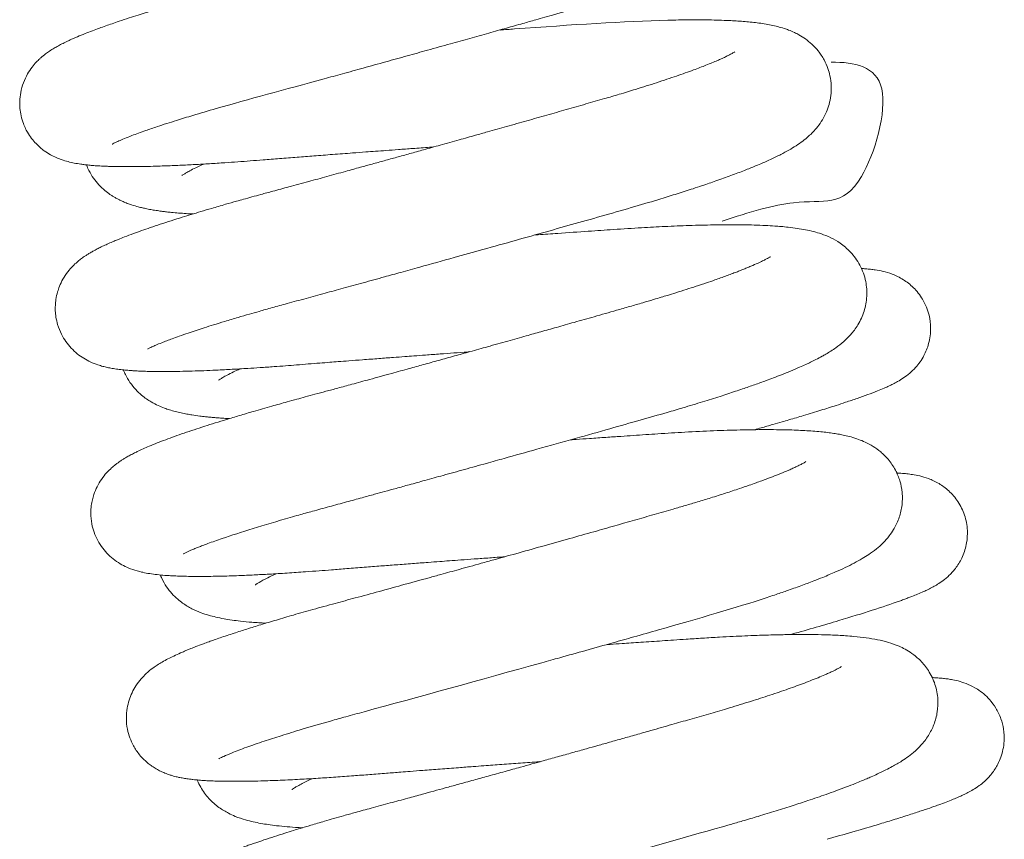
# Model space of a CAD drawing. Header units: inches. Extents: x 53216 to 117387, y -66787 to -22834.
# Tile 195 of 256: x 60813.7 to 60816.76, y -30118.43 to -30115.88. Entities that reach past the tile are written whole.
import ezdxf

# ---------------------------------------------------------------- set-up
doc = ezdxf.new("R2010")
doc.units = ezdxf.units.IN
doc.header["$MEASUREMENT"] = 0
doc.layers.get('0').update_dxf_attribs({"lineweight": 0})

msp = doc.modelspace()

# ---------------------------------------------------------------- linework, layer by layer
at = {"color": 7, "linetype": 'Continuous'}
for points, knots in [([(60813.9864, -30116.2691), (60813.9865, -30116.2691), (60813.9882, -30116.268), (60813.9952, -30116.2645), (60814.0073, -30116.2589), (60814.0242, -30116.2518), (60814.0512, -30116.2411), (60814.0855, -30116.2287), (60814.1316, -30116.2129), (60814.1811, -30116.197), (60814.2417, -30116.1784), (60814.3786, -30116.1381), (60814.5422, -30116.0946), (60814.7044, -30116.0499), (60814.7685, -30116.0322), (60814.8358, -30116.0135), (60814.9027, -30115.995), (60814.9698, -30115.9763), (60815.0349, -30115.9581), (60815.0984, -30115.9404), (60815.1566, -30115.924), (60815.2114, -30115.9086), (60815.2602, -30115.8949), (60815.2997, -30115.8837), (60815.4522, -30115.8406), (60815.5986, -30115.7987), (60815.7246, -30115.7566), (60815.7646, -30115.7427), (60815.8031, -30115.7288), (60815.8422, -30115.7141), (60815.8808, -30115.6986), (60815.9149, -30115.6837), (60815.9443, -30115.6699), (60815.9704, -30115.6566), (60815.9962, -30115.6414), (60816.04, -30115.6137), (60816.1923, -30115.4508), (60815.9699, -30115.2626), (60815.887, -30115.2559), (60815.8521, -30115.2515), (60815.817, -30115.2491), (60815.7793, -30115.2472), (60815.7411, -30115.2461), (60815.6282, -30115.2449), (60815.4903, -30115.2498), (60815.3466, -30115.2593), (60815.3075, -30115.2619), (60815.2645, -30115.2648), (60815.2172, -30115.268), (60815.1679, -30115.2714), (60815.1216, -30115.2746), (60815.0923, -30115.2766), (60815.0791, -30115.2775), (60815.0786, -30115.2776)], [0.663682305, 0.663682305, 0.663682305, 0.663682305, 0.663765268, 0.663855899, 0.663945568, 0.664057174, 0.664171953, 0.664345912, 0.66447275, 0.664653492, 0.664793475, 0.664975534, 0.665682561, 0.665792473, 0.665916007, 0.666048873, 0.666172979, 0.666290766, 0.666424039, 0.666537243, 0.666648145, 0.666753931, 0.666851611, 0.666931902, 0.666986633, 0.667760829, 0.667868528, 0.667980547, 0.668093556, 0.668208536, 0.668350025, 0.668489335, 0.668592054, 0.668716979, 0.668829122, 0.668947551, 0.669382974, 0.670228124, 0.670361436, 0.670471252, 0.670622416, 0.670735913, 0.670840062, 0.670974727, 0.671708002, 0.671781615, 0.671860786, 0.671944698, 0.672036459, 0.672136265, 0.67222651, 0.672296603, 0.672299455, 0.672299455, 0.672299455, 0.672299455]), ([(60815.8121, -30115.3452), (60815.812, -30115.3453), (60815.8113, -30115.3458), (60815.8104, -30115.3463), (60815.8059, -30115.349), (60815.8007, -30115.3519), (60815.7953, -30115.3547), (60815.7908, -30115.3569), (60815.7861, -30115.3593), (60815.7782, -30115.363), (60815.7673, -30115.368), (60815.7555, -30115.3731), (60815.7435, -30115.3782), (60815.7325, -30115.3827), (60815.7206, -30115.3875), (60815.7074, -30115.3926), (60815.6926, -30115.3982), (60815.6759, -30115.4044), (60815.6502, -30115.4137), (60815.613, -30115.4266), (60815.5637, -30115.443), (60815.5101, -30115.4599), (60815.4597, -30115.4752), (60815.4152, -30115.4883), (60815.3787, -30115.4988), (60815.3432, -30115.509), (60815.3034, -30115.5203), (60815.2543, -30115.5344), (60815.1959, -30115.551), (60815.132, -30115.569), (60815.0685, -30115.587), (60815.0071, -30115.6042), (60814.9443, -30115.6218), (60814.8811, -30115.6395), (60814.8142, -30115.6581), (60814.7457, -30115.6771), (60814.6847, -30115.694), (60814.6352, -30115.7076), (60814.5985, -30115.7177), (60814.5656, -30115.7267), (60814.5355, -30115.735), (60814.5039, -30115.7436), (60814.4639, -30115.7546), (60814.4134, -30115.7683), (60814.3577, -30115.7834), (60814.3064, -30115.7973), (60814.2623, -30115.8097), (60814.2269, -30115.8197), (60814.1955, -30115.8288), (60814.1684, -30115.8368), (60814.1445, -30115.8439), (60814.126, -30115.8495), (60814.1092, -30115.8546), (60814.0898, -30115.8607), (60814.0657, -30115.8683), (60814.0373, -30115.8774), (60814.0104, -30115.8863), (60813.9863, -30115.8945), (60813.966, -30115.9016), (60813.9456, -30115.9089), (60813.9239, -30115.917), (60813.9011, -30115.9259), (60813.8814, -30115.9339), (60813.8662, -30115.9404), (60813.8552, -30115.9454), (60813.8431, -30115.951), (60813.8303, -30115.9573), (60813.8158, -30115.9651), (60813.8023, -30115.9729), (60813.7893, -30115.9813), (60813.7781, -30115.9895), (60813.769, -30115.9968), (60813.7598, -30116.005), (60813.7507, -30116.0138), (60813.7362, -30116.0306), (60813.7226, -30116.0509), (60813.7097, -30116.0778), (60813.7015, -30116.1069), (60813.6987, -30116.1323), (60813.699, -30116.1546), (60813.7016, -30116.1763), (60813.7074, -30116.1982), (60813.715, -30116.2172), (60813.7241, -30116.2347), (60813.7354, -30116.2515), (60813.7489, -30116.2672), (60813.7623, -30116.2798), (60813.7775, -30116.2918), (60813.7941, -30116.3022), (60813.8121, -30116.3111), (60813.8311, -30116.3185), (60813.8492, -30116.3238), (60813.8692, -30116.3283), (60813.8859, -30116.3311), (60813.8995, -30116.3329), (60813.9093, -30116.334), (60813.9186, -30116.3349), (60813.9303, -30116.3359), (60813.9448, -30116.3369), (60813.9599, -30116.3376), (60813.9743, -30116.3382), (60813.9869, -30116.3386), (60814, -30116.3388), (60814.0139, -30116.339), (60814.0286, -30116.3391), (60814.0443, -30116.3391), (60814.0646, -30116.339), (60814.0902, -30116.3386), (60814.1195, -30116.3378), (60814.1475, -30116.3369), (60814.1725, -30116.336), (60814.1964, -30116.3349), (60814.22, -30116.3338), (60814.2505, -30116.3322), (60814.2891, -30116.33), (60814.3338, -30116.3271), (60814.3762, -30116.3241), (60814.4159, -30116.3212), (60814.459, -30116.3178), (60814.5076, -30116.3139), (60814.5603, -30116.3098), (60814.6153, -30116.3056), (60814.6727, -30116.3012), (60814.7266, -30116.2971), (60814.7712, -30116.2938), (60814.8059, -30116.2912), (60814.8397, -30116.2887), (60814.8784, -30116.2858), (60814.9236, -30116.2825), (60814.9601, -30116.2799), (60814.9817, -30116.2783), (60814.9858, -30116.278)], [0.332700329, 0.332700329, 0.332700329, 0.332700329, 0.332744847, 0.332798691, 0.332867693, 0.332916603, 0.33295858, 0.332988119, 0.333017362, 0.333069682, 0.333128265, 0.333196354, 0.33324313, 0.333288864, 0.333335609, 0.333385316, 0.333438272, 0.333494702, 0.333554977, 0.33368816, 0.333828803, 0.333959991, 0.33409602, 0.334188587, 0.334263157, 0.334336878, 0.334416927, 0.334513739, 0.33463962, 0.334768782, 0.334889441, 0.3350071, 0.335119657, 0.335244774, 0.335363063, 0.335496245, 0.335631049, 0.335709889, 0.33578006, 0.335843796, 0.33590161, 0.335957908, 0.336032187, 0.336142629, 0.336267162, 0.336382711, 0.336476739, 0.336564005, 0.33662784, 0.33670116, 0.33676286, 0.336808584, 0.336843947, 0.336895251, 0.336965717, 0.337045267, 0.337141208, 0.337210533, 0.337274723, 0.337344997, 0.337424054, 0.337514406, 0.337613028, 0.337671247, 0.337717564, 0.337766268, 0.337842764, 0.337912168, 0.337975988, 0.338046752, 0.338100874, 0.3381347, 0.338169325, 0.338216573, 0.33826687, 0.338327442, 0.338394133, 0.338460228, 0.338514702, 0.338548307, 0.338592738, 0.338644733, 0.338682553, 0.33871557, 0.33876334, 0.338808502, 0.338847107, 0.338885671, 0.338943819, 0.338999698, 0.339055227, 0.339138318, 0.339219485, 0.339307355, 0.339362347, 0.339398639, 0.339436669, 0.339486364, 0.339546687, 0.339617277, 0.339665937, 0.339711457, 0.339757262, 0.339805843, 0.339856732, 0.339905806, 0.339959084, 0.340048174, 0.340140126, 0.34021167, 0.340277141, 0.34033831, 0.340396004, 0.340453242, 0.340560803, 0.34066904, 0.340757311, 0.340838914, 0.340922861, 0.341026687, 0.3411353, 0.341236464, 0.341346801, 0.341463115, 0.341539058, 0.341594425, 0.341654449, 0.341724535, 0.341806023, 0.341900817, 0.341923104, 0.341923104, 0.341923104, 0.341923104]), ([(60814.0968, -30116.9061), (60814.0969, -30116.9061), (60814.0991, -30116.9048), (60814.1081, -30116.9003), (60814.1224, -30116.8939), (60814.1384, -30116.8872), (60814.1558, -30116.8805), (60814.1739, -30116.8737), (60814.1956, -30116.8658), (60814.2209, -30116.8571), (60814.2472, -30116.8483), (60814.2734, -30116.8398), (60814.3029, -30116.8305), (60814.3377, -30116.8198), (60814.375, -30116.8086), (60814.4109, -30116.7982), (60814.4462, -30116.7881), (60814.4852, -30116.7771), (60814.5337, -30116.7638), (60814.5885, -30116.7489), (60814.6468, -30116.733), (60814.7059, -30116.7168), (60814.7675, -30116.6999), (60814.8275, -30116.6833), (60814.8864, -30116.6671), (60814.9583, -30116.6472), (60815.0437, -30116.6234), (60815.1435, -30116.5956), (60815.2397, -30116.5687), (60815.3356, -30116.5417), (60815.4284, -30116.5155), (60815.5208, -30116.4893), (60815.6102, -30116.4639), (60815.6848, -30116.4417), (60815.7445, -30116.4232), (60815.7867, -30116.4096), (60815.8269, -30116.3963), (60815.8665, -30116.3828), (60815.9109, -30116.3668), (60815.9516, -30116.3514), (60815.9841, -30116.3384), (60816.0109, -30116.327), (60816.0377, -30116.315), (60816.0646, -30116.302), (60816.0907, -30116.288), (60816.1127, -30116.2747), (60816.1333, -30116.2604), (60816.1502, -30116.2468), (60816.166, -30116.2317), (60816.1802, -30116.2158), (60816.1955, -30116.1941), (60816.2075, -30116.1707), (60816.2166, -30116.1452), (60816.2221, -30116.1177), (60816.2234, -30116.0874), (60816.2198, -30116.0591), (60816.2121, -30116.0318), (60816.2001, -30116.005), (60816.1831, -30115.9796), (60816.1626, -30115.9578), (60816.142, -30115.9413), (60816.124, -30115.93), (60816.1061, -30115.9209), (60816.0913, -30115.9147), (60816.0666, -30115.9061), (60816.0352, -30115.8983), (60815.9939, -30115.8918), (60815.9503, -30115.8875), (60815.901, -30115.8845), (60815.8451, -30115.8828), (60815.7813, -30115.8826), (60815.6084, -30115.8852), (60815.4012, -30115.8992), (60815.2075, -30115.9133), (60815.1926, -30115.9144)], [0.65093508, 0.65093508, 0.65093508, 0.65093508, 0.651021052, 0.651143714, 0.651233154, 0.65133981, 0.651419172, 0.651488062, 0.651577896, 0.651678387, 0.651760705, 0.651838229, 0.651921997, 0.652018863, 0.652126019, 0.652212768, 0.652284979, 0.652378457, 0.652480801, 0.652607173, 0.652728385, 0.652840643, 0.652962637, 0.653090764, 0.653187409, 0.653298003, 0.653497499, 0.653664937, 0.653855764, 0.654038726, 0.654213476, 0.654399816, 0.654599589, 0.654780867, 0.654901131, 0.655022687, 0.655096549, 0.655214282, 0.655349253, 0.655482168, 0.655599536, 0.655681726, 0.655776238, 0.655910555, 0.656021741, 0.656127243, 0.656225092, 0.656310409, 0.656370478, 0.656440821, 0.656509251, 0.656575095, 0.656631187, 0.656691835, 0.65675662, 0.656821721, 0.656869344, 0.656931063, 0.657005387, 0.657073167, 0.657137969, 0.657205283, 0.657253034, 0.657321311, 0.657372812, 0.657537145, 0.65771399, 0.657874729, 0.658027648, 0.658218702, 0.658390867, 0.65855962, 0.659545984, 0.659627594, 0.659627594, 0.659627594, 0.659627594]), ([(60815.9229, -30115.982), (60815.9229, -30115.982), (60815.9228, -30115.982), (60815.9219, -30115.9827), (60815.919, -30115.9844), (60815.9146, -30115.9869), (60815.9091, -30115.9899), (60815.9012, -30115.994), (60815.8917, -30115.9986), (60815.8803, -30116.0038), (60815.8677, -30116.0094), (60815.8518, -30116.0161), (60815.8337, -30116.0234), (60815.8144, -30116.0309), (60815.7851, -30116.0419), (60815.7418, -30116.0574), (60815.6813, -30116.0777), (60815.621, -30116.0968), (60815.5659, -30116.1135), (60815.5144, -30116.1286), (60815.4593, -30116.1443), (60815.3995, -30116.1614), (60815.3383, -30116.1789), (60815.2762, -30116.1965), (60815.2146, -30116.2139), (60815.161, -30116.229), (60815.1119, -30116.2428), (60815.0629, -30116.2565), (60815.0091, -30116.2716), (60814.9576, -30116.2859), (60814.9125, -30116.2984), (60814.8717, -30116.3098), (60814.8328, -30116.3205), (60814.7951, -30116.3309), (60814.7548, -30116.342), (60814.7076, -30116.355), (60814.654, -30116.3698), (60814.5952, -30116.3858), (60814.539, -30116.4011), (60814.4897, -30116.4145), (60814.4515, -30116.4248), (60814.4213, -30116.4331), (60814.3961, -30116.4401), (60814.3687, -30116.4478), (60814.3354, -30116.4572), (60814.2983, -30116.468), (60814.2629, -30116.4785), (60814.2324, -30116.4877), (60814.2016, -30116.4972), (60814.1692, -30116.5074), (60814.136, -30116.5182), (60814.1054, -30116.5285), (60814.0778, -30116.5381), (60814.0512, -30116.5477), (60814.0269, -30116.5568), (60814.0072, -30116.5646), (60813.9939, -30116.57), (60813.9808, -30116.5756), (60813.9673, -30116.5816), (60813.9531, -30116.5882), (60813.9395, -30116.595), (60813.9273, -30116.6015), (60813.9165, -30116.6077), (60813.9076, -30116.6133), (60813.8979, -30116.6197), (60813.8896, -30116.6257), (60813.876, -30116.6366), (60813.8637, -30116.6481), (60813.848, -30116.6658), (60813.8337, -30116.6871), (60813.8231, -30116.7087), (60813.8158, -30116.7299), (60813.8113, -30116.75), (60813.8094, -30116.7697), (60813.8093, -30116.7881), (60813.8114, -30116.8082), (60813.817, -30116.8332), (60813.8273, -30116.8591), (60813.8421, -30116.8836), (60813.8587, -30116.9038), (60813.8783, -30116.9218), (60813.8985, -30116.9357), (60813.9208, -30116.9475), (60813.9402, -30116.9549), (60813.9573, -30116.96), (60813.9718, -30116.9635), (60813.9871, -30116.9665), (60814.0041, -30116.9691), (60814.0216, -30116.9711), (60814.0373, -30116.9725), (60814.0515, -30116.9735), (60814.0651, -30116.9743), (60814.0814, -30116.975), (60814.1, -30116.9756), (60814.1195, -30116.9759), (60814.1385, -30116.9761), (60814.1644, -30116.976), (60814.1946, -30116.9757), (60814.234, -30116.9747), (60814.2711, -30116.9734), (60814.3049, -30116.972), (60814.3346, -30116.9705), (60814.359, -30116.9692), (60814.3834, -30116.9678), (60814.412, -30116.9661), (60814.4475, -30116.9638), (60814.4867, -30116.9611), (60814.5248, -30116.9582), (60814.5603, -30116.9554), (60814.5958, -30116.9526), (60814.6302, -30116.9499), (60814.6613, -30116.9475), (60814.6914, -30116.9452), (60814.7253, -30116.9425), (60814.7675, -30116.9393), (60814.8138, -30116.9358), (60814.8576, -30116.9325), (60814.8939, -30116.9298), (60814.9272, -30116.9273), (60814.964, -30116.9246), (60815.0055, -30116.9215), (60815.0489, -30116.9184), (60815.0789, -30116.9162), (60815.0946, -30116.9151), (60815.0964, -30116.915)], [0.34557928, 0.34557928, 0.34557928, 0.34557928, 0.345590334, 0.345641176, 0.345697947, 0.345750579, 0.345797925, 0.345855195, 0.345930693, 0.345983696, 0.346044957, 0.34612122, 0.346196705, 0.34626757, 0.346338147, 0.346504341, 0.346677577, 0.346844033, 0.346964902, 0.347069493, 0.347194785, 0.347322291, 0.347445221, 0.347567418, 0.347691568, 0.347804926, 0.347875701, 0.347971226, 0.348082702, 0.34817936, 0.348260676, 0.348336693, 0.348409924, 0.348480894, 0.348551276, 0.348640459, 0.34875346, 0.348865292, 0.348990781, 0.349095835, 0.349174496, 0.349235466, 0.349293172, 0.349342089, 0.349420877, 0.349523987, 0.349607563, 0.349683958, 0.349759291, 0.349854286, 0.349954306, 0.350051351, 0.350140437, 0.350228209, 0.350332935, 0.35040795, 0.350465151, 0.350507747, 0.350578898, 0.3506489, 0.350711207, 0.350778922, 0.350830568, 0.350873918, 0.350912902, 0.350969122, 0.351012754, 0.351069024, 0.351133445, 0.351199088, 0.351252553, 0.351291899, 0.351340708, 0.351377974, 0.351411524, 0.351450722, 0.35149828, 0.351563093, 0.351616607, 0.351672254, 0.351729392, 0.351789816, 0.351854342, 0.351937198, 0.351996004, 0.352052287, 0.352119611, 0.352196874, 0.352277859, 0.352352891, 0.352399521, 0.352453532, 0.352517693, 0.352589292, 0.352661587, 0.352725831, 0.3527858, 0.352906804, 0.353014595, 0.353113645, 0.353211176, 0.353276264, 0.353335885, 0.353389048, 0.353448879, 0.353534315, 0.353629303, 0.353706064, 0.353777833, 0.353851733, 0.353924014, 0.353985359, 0.354037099, 0.35410065, 0.354182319, 0.354278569, 0.3543621, 0.35442722, 0.354479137, 0.354545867, 0.354628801, 0.354705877, 0.354782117, 0.354791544, 0.354791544, 0.354791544, 0.354791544]), ([(60815.8833, -30116.5082), (60815.9687, -30116.4804), (60816.1595, -30116.4231), (60816.3017, -30116.4875), (60816.4345, -30116.0393), (60816.2937, -30116.0141), (60816.2228, -30116.0143)], [0.659147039, 0.659147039, 0.659147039, 0.659147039, 0.659739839, 0.660647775, 0.661289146, 0.661918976, 0.661918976, 0.661918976, 0.661918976]), ([(60813.9064, -30116.3339), (60813.9087, -30116.34), (60813.9151, -30116.3543), (60813.9278, -30116.3753), (60813.9449, -30116.3965), (60813.9627, -30116.4131), (60813.977, -30116.4239), (60813.9875, -30116.4308), (60813.9965, -30116.4361), (60814.0029, -30116.4396), (60814.008, -30116.4422), (60814.0114, -30116.4438), (60814.0164, -30116.4462), (60814.0206, -30116.448), (60814.0291, -30116.4517), (60814.0434, -30116.457), (60814.0605, -30116.4623), (60814.077, -30116.4665), (60814.0885, -30116.4691), (60814.1008, -30116.4716), (60814.1144, -30116.474), (60814.1294, -30116.4763), (60814.143, -30116.4782), (60814.1562, -30116.4798), (60814.1798, -30116.4823), (60814.2072, -30116.4845), (60814.2302, -30116.4859), (60814.2373, -30116.4862)], [0.334473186, 0.334473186, 0.334473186, 0.334473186, 0.334515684, 0.334576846, 0.334636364, 0.334702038, 0.334754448, 0.334780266, 0.334810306, 0.334848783, 0.334864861, 0.334870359, 0.334881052, 0.334899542, 0.334921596, 0.334975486, 0.335065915, 0.335122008, 0.335169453, 0.335204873, 0.335265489, 0.335329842, 0.335371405, 0.335416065, 0.335471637, 0.335619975, 0.335685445, 0.335685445, 0.335685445, 0.335685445]), ([(60814.2027, -30116.3671), (60814.2027, -30116.3671), (60814.203, -30116.3668), (60814.206, -30116.3647), (60814.2134, -30116.36), (60814.2248, -30116.3535), (60814.2412, -30116.3449), (60814.2581, -30116.3368), (60814.2689, -30116.3319), (60814.2708, -30116.331)], [0.6680548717, 0.6680548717, 0.6680548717, 0.6680548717, 0.668087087, 0.6681730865, 0.6682587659, 0.6683421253, 0.6684454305, 0.6685635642, 0.6685892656, 0.6685892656, 0.6685892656, 0.6685892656]), ([(60814.2074, -30117.543), (60814.2075, -30117.543), (60814.2082, -30117.5426), (60814.2118, -30117.5406), (60814.2196, -30117.5368), (60814.2291, -30117.5325), (60814.2398, -30117.5279), (60814.2533, -30117.5225), (60814.2682, -30117.5167), (60814.2849, -30117.5104), (60814.305, -30117.5032), (60814.3745, -30117.4791), (60814.4662, -30117.4507), (60814.5715, -30117.4208), (60814.6119, -30117.4096), (60814.6613, -30117.3962), (60814.713, -30117.3821), (60814.7601, -30117.3692), (60814.7998, -30117.3583), (60814.835, -30117.3486), (60814.8709, -30117.3388), (60814.9126, -30117.3273), (60814.9613, -30117.3139), (60815.0186, -30117.298), (60815.0824, -30117.2803), (60815.1458, -30117.2627), (60815.2209, -30117.2418), (60815.3137, -30117.2158), (60815.4242, -30117.1848), (60815.5316, -30117.1546), (60815.6267, -30117.1275), (60815.7018, -30117.1063), (60815.7664, -30117.0873), (60815.8217, -30117.0706), (60815.8762, -30117.0534), (60815.9161, -30117.0404), (60815.953, -30117.0279), (60815.9845, -30117.017), (60816.0166, -30117.0055), (60816.0441, -30116.9952), (60816.0695, -30116.9854), (60816.0966, -30116.9745), (60816.1218, -30116.9638), (60816.1421, -30116.9547), (60816.1592, -30116.9467), (60816.1763, -30116.9382), (60816.1918, -30116.93), (60816.2073, -30116.9212), (60816.2215, -30116.9126), (60816.2401, -30116.9002), (60816.2603, -30116.8845), (60816.2836, -30116.8617), (60816.3065, -30116.832), (60816.3262, -30116.79), (60816.3349, -30116.7437), (60816.3315, -30116.693), (60816.3136, -30116.644), (60816.2836, -30116.6034), (60816.2508, -30116.5762), (60816.2195, -30116.5586), (60816.193, -30116.5481), (60816.1673, -30116.5405), (60816.1427, -30116.5351), (60816.1165, -30116.5307), (60816.0912, -30116.5275), (60816.0678, -30116.5252), (60816.0445, -30116.5234), (60816.0171, -30116.5218), (60815.9749, -30116.5202), (60815.9218, -30116.5194), (60815.854, -30116.52), (60815.7834, -30116.5218), (60815.7081, -30116.5249), (60815.6296, -30116.5291), (60815.55, -30116.5343), (60815.4629, -30116.5402), (60815.3843, -30116.5456), (60815.3283, -30116.5494), (60815.3046, -30116.5511), (60815.3014, -30116.5513)], [0.638071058, 0.638071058, 0.638071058, 0.638071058, 0.638116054, 0.638195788, 0.638282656, 0.638343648, 0.638415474, 0.638495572, 0.638557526, 0.638629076, 0.638714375, 0.638796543, 0.639386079, 0.639449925, 0.639545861, 0.639659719, 0.639772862, 0.639872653, 0.639950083, 0.640011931, 0.640081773, 0.640160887, 0.640254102, 0.640361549, 0.640485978, 0.640613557, 0.64071634, 0.640906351, 0.641133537, 0.641343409, 0.641533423, 0.641710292, 0.641818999, 0.641959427, 0.642090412, 0.642212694, 0.642268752, 0.642374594, 0.642481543, 0.642551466, 0.642630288, 0.642727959, 0.642828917, 0.64290665, 0.642966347, 0.643038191, 0.643123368, 0.643176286, 0.643249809, 0.643325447, 0.643441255, 0.64353796, 0.643642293, 0.643750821, 0.643852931, 0.643949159, 0.64406294, 0.644174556, 0.64428019, 0.644376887, 0.64448657, 0.64457901, 0.644688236, 0.644790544, 0.644900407, 0.644983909, 0.645050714, 0.645148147, 0.645261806, 0.645452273, 0.645612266, 0.645799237, 0.64597031, 0.646126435, 0.646306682, 0.646460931, 0.646642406, 0.646756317, 0.646774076, 0.646774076, 0.646774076, 0.646774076]), ([(60816.0332, -30116.6191), (60816.0332, -30116.6191), (60816.0328, -30116.6193), (60816.0315, -30116.6202), (60816.0275, -30116.6226), (60816.0214, -30116.6259), (60816.0118, -30116.6309), (60815.9977, -30116.6377), (60815.982, -30116.6447), (60815.9671, -30116.651), (60815.9542, -30116.6563), (60815.9412, -30116.6615), (60815.9272, -30116.667), (60815.9123, -30116.6726), (60815.896, -30116.6787), (60815.8787, -30116.6849), (60815.8584, -30116.6921), (60815.8331, -30116.7008), (60815.8035, -30116.7107), (60815.7719, -30116.7209), (60815.7418, -30116.7304), (60815.7156, -30116.7385), (60815.6924, -30116.7455), (60815.667, -30116.7531), (60815.6346, -30116.7627), (60815.5961, -30116.7737), (60815.5461, -30116.7881), (60815.4886, -30116.8045), (60815.426, -30116.8223), (60815.3706, -30116.838), (60815.321, -30116.852), (60815.2704, -30116.8662), (60815.2151, -30116.8818), (60815.1566, -30116.8982), (60815.1013, -30116.9136), (60815.0506, -30116.9277), (60815.0022, -30116.9412), (60814.9553, -30116.9542), (60814.9064, -30116.9677), (60814.8505, -30116.9831), (60814.7909, -30116.9995), (60814.7351, -30117.0147), (60814.69, -30117.0271), (60814.6518, -30117.0374), (60814.6181, -30117.0466), (60814.5879, -30117.0548), (60814.559, -30117.0626), (60814.5241, -30117.0722), (60814.4788, -30117.0848), (60814.4291, -30117.099), (60814.3822, -30117.1128), (60814.3305, -30117.1284), (60814.2718, -30117.1468), (60814.2084, -30117.1678), (60814.1512, -30117.1882), (60814.1034, -30117.2071), (60814.0719, -30117.2211), (60814.0523, -30117.2307), (60814.0394, -30117.2376), (60814.0291, -30117.2434), (60814.0196, -30117.2492), (60814.0119, -30117.2543), (60814.0044, -30117.2595), (60813.9953, -30117.2663), (60813.9838, -30117.276), (60813.969, -30117.2904), (60813.9532, -30117.3099), (60813.9394, -30117.3328), (60813.9301, -30117.3548), (60813.9244, -30117.3748), (60813.9209, -30117.3941), (60813.9192, -30117.4194), (60813.9219, -30117.4475), (60813.9297, -30117.4765), (60813.941, -30117.502), (60813.9563, -30117.5256), (60813.9746, -30117.5462), (60813.9951, -30117.5635), (60814.0165, -30117.577), (60814.0404, -30117.5883), (60814.0619, -30117.5955), (60814.0834, -30117.6008), (60814.1037, -30117.6045), (60814.1264, -30117.6075), (60814.1476, -30117.6095), (60814.1688, -30117.6109), (60814.191, -30117.612), (60814.2232, -30117.6129), (60814.2661, -30117.6131), (60814.3204, -30117.6124), (60814.3746, -30117.6107), (60814.4264, -30117.6084), (60814.4764, -30117.6058), (60814.5298, -30117.6026), (60814.582, -30117.5991), (60814.6284, -30117.5957), (60814.6711, -30117.5924), (60814.7178, -30117.5886), (60814.769, -30117.5846), (60814.8199, -30117.5807), (60814.87, -30117.5769), (60814.919, -30117.5731), (60814.9646, -30117.5697), (60815.0029, -30117.5668), (60815.0368, -30117.5643), (60815.0725, -30117.5617), (60815.1143, -30117.5586), (60815.1598, -30117.5553), (60815.1914, -30117.553), (60815.2069, -30117.5519)], [0.358440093, 0.358440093, 0.358440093, 0.358440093, 0.358480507, 0.358532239, 0.358589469, 0.358650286, 0.358726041, 0.358817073, 0.358912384, 0.358970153, 0.359022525, 0.359076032, 0.359126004, 0.359179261, 0.359235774, 0.359291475, 0.359346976, 0.359424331, 0.359512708, 0.35959404, 0.359676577, 0.359740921, 0.359786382, 0.359842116, 0.359918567, 0.360006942, 0.360095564, 0.360239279, 0.360364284, 0.360472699, 0.36056615, 0.360653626, 0.360763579, 0.360881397, 0.360984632, 0.361075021, 0.361166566, 0.361257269, 0.361340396, 0.361444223, 0.36157753, 0.361686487, 0.361774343, 0.361849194, 0.361920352, 0.361984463, 0.362040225, 0.362105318, 0.36221219, 0.362344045, 0.362453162, 0.362555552, 0.362741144, 0.362936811, 0.363134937, 0.363340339, 0.363509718, 0.363568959, 0.363633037, 0.363692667, 0.363733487, 0.363772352, 0.36380421, 0.363841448, 0.363894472, 0.363958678, 0.364025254, 0.364086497, 0.364142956, 0.36417868, 0.364215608, 0.364262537, 0.36433055, 0.364382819, 0.364439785, 0.364498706, 0.364554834, 0.364615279, 0.364682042, 0.364745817, 0.364846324, 0.364920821, 0.36501455, 0.365116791, 0.365220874, 0.365291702, 0.365379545, 0.365481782, 0.365648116, 0.365812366, 0.365976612, 0.366097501, 0.366212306, 0.366342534, 0.366469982, 0.366559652, 0.36664072, 0.366738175, 0.366846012, 0.366946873, 0.367036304, 0.367133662, 0.367224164, 0.367291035, 0.36734571, 0.367410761, 0.367486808, 0.367574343, 0.367658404, 0.367658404, 0.367658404, 0.367658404]), ([(60815.9837, -30117.157), (60815.9907, -30117.155), (60816.0099, -30117.1496), (60816.0387, -30117.1414), (60816.0673, -30117.1332), (60816.0998, -30117.1237), (60816.1413, -30117.1114), (60816.1903, -30117.0965), (60816.233, -30117.083), (60816.2711, -30117.0705), (60816.3037, -30117.0595), (60816.337, -30117.0476), (60816.3645, -30117.0371), (60816.386, -30117.0282), (60816.4015, -30117.0213), (60816.415, -30117.0148), (60816.4295, -30117.0072), (60816.4458, -30116.9973), (60816.4647, -30116.9835), (60816.4888, -30116.9606), (60816.5105, -30116.9305), (60816.5278, -30116.8874), (60816.5335, -30116.8438), (60816.5276, -30116.796), (60816.5097, -30116.7521), (60816.4789, -30116.7136), (60816.4452, -30116.6879), (60816.4106, -30116.6718), (60816.3829, -30116.664), (60816.3619, -30116.6602), (60816.3446, -30116.658), (60816.33, -30116.6566), (60816.32, -30116.656), (60816.3152, -30116.6557)], [0.646282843, 0.646282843, 0.646282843, 0.646282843, 0.646331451, 0.646417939, 0.646490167, 0.646544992, 0.646665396, 0.646821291, 0.64696831, 0.647069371, 0.647203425, 0.647339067, 0.64748162, 0.647588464, 0.647669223, 0.647733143, 0.64781088, 0.64790216, 0.647979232, 0.648043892, 0.648143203, 0.648224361, 0.648319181, 0.648396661, 0.648501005, 0.648592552, 0.648681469, 0.648784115, 0.648885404, 0.648988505, 0.649056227, 0.649128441, 0.649195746, 0.649195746, 0.649195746, 0.649195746]), ([(60814.0213, -30116.9713), (60814.0232, -30116.9762), (60814.0292, -30116.9897), (60814.0415, -30117.0107), (60814.0591, -30117.0324), (60814.0765, -30117.0487), (60814.0932, -30117.0614), (60814.1106, -30117.0724), (60814.1291, -30117.0818), (60814.148, -30117.0896), (60814.1654, -30117.0955), (60814.1828, -30117.1005), (60814.2011, -30117.1048), (60814.2168, -30117.108), (60814.2381, -30117.1116), (60814.256, -30117.1141), (60814.2745, -30117.1163), (60814.2882, -30117.1177), (60814.2998, -30117.1188), (60814.3128, -30117.1198), (60814.3297, -30117.1211), (60814.3429, -30117.1219), (60814.3509, -30117.1223)], [0.347348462, 0.347348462, 0.347348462, 0.347348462, 0.34738274, 0.34744523, 0.347510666, 0.347573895, 0.347625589, 0.34767448, 0.347752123, 0.347824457, 0.347886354, 0.347956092, 0.348030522, 0.348103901, 0.348159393, 0.348249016, 0.348312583, 0.348353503, 0.348391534, 0.348431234, 0.348482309, 0.348554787, 0.348554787, 0.348554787, 0.348554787]), ([(60814.317, -30117.0032), (60814.317, -30117.0032), (60814.3175, -30117.0028), (60814.3214, -30117.0001), (60814.3302, -30116.9946), (60814.344, -30116.9869), (60814.3618, -30116.9779), (60814.3764, -30116.9711), (60814.3836, -30116.9678)], [0.6553567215, 0.6553567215, 0.6553567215, 0.6553567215, 0.6553932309, 0.655485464, 0.6555805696, 0.6556754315, 0.6557868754, 0.6558816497, 0.6558816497, 0.6558816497, 0.6558816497]), ([(60814.318, -30118.18), (60814.318, -30118.18), (60814.3183, -30118.1798), (60814.3204, -30118.1786), (60814.3255, -30118.176), (60814.3366, -30118.1707), (60814.3601, -30118.1606), (60814.4017, -30118.1448), (60814.4547, -30118.1265), (60814.5128, -30118.1077), (60814.5807, -30118.0869), (60814.6491, -30118.067), (60814.7149, -30118.0486), (60814.912, -30117.995), (60815.152, -30117.9288), (60815.3868, -30117.8633), (60815.4609, -30117.8425), (60815.5378, -30117.8209), (60815.6135, -30117.7996), (60815.7863, -30117.7507), (60815.9352, -30117.7078), (60816.0516, -30117.6689), (60816.0869, -30117.6568), (60816.1281, -30117.6421), (60816.1651, -30117.6282), (60816.1941, -30117.6167), (60816.2167, -30117.6074), (60816.2402, -30117.5973), (60816.2664, -30117.5853), (60816.2935, -30117.5718), (60816.3176, -30117.5585), (60816.3402, -30117.5444), (60816.3616, -30117.5289), (60816.383, -30117.5102), (60816.4013, -30117.4897), (60816.4181, -30117.4656), (60816.4333, -30117.4349), (60816.4435, -30117.3952), (60816.4447, -30117.3544), (60816.4371, -30117.3155), (60816.4222, -30117.2798), (60816.401, -30117.2491), (60816.3763, -30117.2249), (60816.3516, -30117.2073), (60816.3286, -30117.1952), (60816.3058, -30117.186), (60816.2851, -30117.1795), (60816.2649, -30117.1745), (60816.2476, -30117.1711), (60816.2298, -30117.1681), (60816.2109, -30117.1655), (60816.1891, -30117.1631), (60816.166, -30117.1611), (60816.1319, -30117.1589), (60816.0841, -30117.157), (60816.0177, -30117.1563), (60815.9408, -30117.1573), (60815.8574, -30117.16), (60815.7715, -30117.1641), (60815.6874, -30117.1694), (60815.6204, -30117.174), (60815.5662, -30117.1776), (60815.5209, -30117.1807), (60815.4746, -30117.1839), (60815.4377, -30117.1865), (60815.4179, -30117.1878), (60815.4119, -30117.1883)], [0.625219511, 0.625219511, 0.625219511, 0.625219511, 0.625245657, 0.625312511, 0.625380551, 0.625447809, 0.6256115, 0.62581926, 0.626014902, 0.626177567, 0.626354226, 0.626572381, 0.626681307, 0.626805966, 0.627866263, 0.627970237, 0.628122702, 0.628284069, 0.628409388, 0.62856305, 0.629314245, 0.629375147, 0.629478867, 0.629605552, 0.629731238, 0.629825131, 0.629897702, 0.629971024, 0.630086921, 0.630207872, 0.630321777, 0.630417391, 0.630530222, 0.630628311, 0.630713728, 0.630776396, 0.63086533, 0.630952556, 0.631044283, 0.631119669, 0.631197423, 0.631286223, 0.63136377, 0.631441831, 0.63152569, 0.63160129, 0.631694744, 0.631777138, 0.631843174, 0.631912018, 0.631991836, 0.632068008, 0.632160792, 0.632244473, 0.632417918, 0.63261799, 0.632816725, 0.633012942, 0.633211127, 0.633385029, 0.633538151, 0.633613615, 0.633702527, 0.633798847, 0.633875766, 0.633908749, 0.633908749, 0.633908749, 0.633908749]), ([(60816.1439, -30117.2559), (60816.1439, -30117.2559), (60816.1436, -30117.2561), (60816.1401, -30117.2583), (60816.1319, -30117.2629), (60816.1218, -30117.2681), (60816.113, -30117.2723), (60816.1064, -30117.2754), (60816.1002, -30117.2782), (60816.0925, -30117.2816), (60816.0792, -30117.2874), (60816.0598, -30117.2953), (60816.0342, -30117.3053), (60816.01, -30117.3144), (60815.988, -30117.3223), (60815.965, -30117.3304), (60815.9337, -30117.3411), (60815.8942, -30117.3541), (60815.8503, -30117.368), (60815.8084, -30117.3809), (60815.7693, -30117.3925), (60815.7248, -30117.4055), (60815.6722, -30117.4205), (60815.6115, -30117.4379), (60815.5488, -30117.4557), (60815.4816, -30117.4748), (60815.4058, -30117.4962), (60815.3249, -30117.5189), (60815.2459, -30117.541), (60815.183, -30117.5586), (60815.1354, -30117.5718), (60815.0996, -30117.5817), (60815.067, -30117.5908), (60815.037, -30117.5991), (60815.0055, -30117.6078), (60814.9551, -30117.6216), (60814.8907, -30117.6393), (60814.8141, -30117.6603), (60814.7451, -30117.6791), (60814.6763, -30117.6976), (60814.6122, -30117.7153), (60814.5513, -30117.7326), (60814.4971, -30117.7484), (60814.449, -30117.7629), (60814.4051, -30117.7765), (60814.363, -30117.7901), (60814.3294, -30117.8013), (60814.3042, -30117.8101), (60814.2866, -30117.8164), (60814.268, -30117.8231), (60814.2488, -30117.8304), (60814.2326, -30117.8367), (60814.2208, -30117.8415), (60814.21, -30117.846), (60814.1953, -30117.8523), (60814.1784, -30117.86), (60814.1597, -30117.8692), (60814.1429, -30117.8783), (60814.1276, -30117.8877), (60814.1114, -30117.8988), (60814.0946, -30117.9123), (60814.0763, -30117.9309), (60814.0608, -30117.9511), (60814.0481, -30117.9737), (60814.0387, -30117.9972), (60814.0321, -30118.0238), (60814.0295, -30118.0545), (60814.0326, -30118.086), (60814.0408, -30118.1149), (60814.0531, -30118.142), (60814.0684, -30118.1647), (60814.0853, -30118.1829), (60814.097, -30118.1932), (60814.1113, -30118.204), (60814.1239, -30118.2118), (60814.1373, -30118.2188), (60814.1519, -30118.2252), (60814.1652, -30118.23), (60814.177, -30118.2334), (60814.1871, -30118.236), (60814.1977, -30118.2384), (60814.2118, -30118.241), (60814.2251, -30118.2429), (60814.2369, -30118.2443), (60814.2468, -30118.2454), (60814.2586, -30118.2464), (60814.2729, -30118.2475), (60814.2876, -30118.2483), (60814.3037, -30118.2489), (60814.3231, -30118.2495), (60814.35, -30118.2499), (60814.3812, -30118.2499), (60814.4139, -30118.2495), (60814.446, -30118.2488), (60814.4778, -30118.2478), (60814.5085, -30118.2466), (60814.5392, -30118.2452), (60814.5686, -30118.2437), (60814.5977, -30118.2421), (60814.6347, -30118.2399), (60814.6809, -30118.2369), (60814.7347, -30118.233), (60814.7874, -30118.2288), (60814.8364, -30118.225), (60814.8786, -30118.2217), (60814.9162, -30118.2187), (60814.9568, -30118.2156), (60815.0069, -30118.2118), (60815.0591, -30118.2078), (60815.1048, -30118.2044), (60815.1495, -30118.2011), (60815.1986, -30118.1975), (60815.2561, -30118.1933), (60815.296, -30118.1904), (60815.3165, -30118.1889), (60815.3174, -30118.1888)], [0.371314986, 0.371314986, 0.371314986, 0.371314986, 0.371348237, 0.371434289, 0.371522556, 0.371612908, 0.371660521, 0.371693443, 0.371726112, 0.371760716, 0.371810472, 0.371913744, 0.372008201, 0.372099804, 0.3721587, 0.372225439, 0.37231245, 0.372430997, 0.372547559, 0.372648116, 0.372735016, 0.372819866, 0.372948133, 0.373074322, 0.373198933, 0.373328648, 0.37347269, 0.373638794, 0.373791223, 0.373918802, 0.373992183, 0.374059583, 0.374120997, 0.374176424, 0.374230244, 0.374300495, 0.374465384, 0.374604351, 0.374756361, 0.374887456, 0.375039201, 0.375178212, 0.375307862, 0.375432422, 0.375548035, 0.375664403, 0.375796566, 0.375860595, 0.375914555, 0.37597773, 0.37606536, 0.376126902, 0.376170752, 0.376212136, 0.376265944, 0.376363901, 0.376450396, 0.376540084, 0.376616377, 0.376680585, 0.376773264, 0.376838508, 0.376905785, 0.376963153, 0.377015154, 0.377067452, 0.377130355, 0.37719989, 0.377254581, 0.377308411, 0.377378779, 0.377423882, 0.377465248, 0.377497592, 0.377537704, 0.377580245, 0.377622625, 0.377686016, 0.377725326, 0.377759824, 0.377809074, 0.377871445, 0.37793818, 0.377986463, 0.37802428, 0.37807165, 0.378137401, 0.378205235, 0.37824771, 0.378322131, 0.378424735, 0.378528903, 0.378627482, 0.378726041, 0.37880818, 0.378890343, 0.378969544, 0.379042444, 0.379108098, 0.379177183, 0.379299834, 0.37941988, 0.379524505, 0.379630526, 0.379718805, 0.379775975, 0.379851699, 0.379954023, 0.380061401, 0.380144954, 0.380207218, 0.380308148, 0.380413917, 0.380520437, 0.380525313, 0.380525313, 0.380525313, 0.380525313]), ([(60816.1, -30117.7925), (60816.1523, -30117.7778), (60816.2843, -30117.7397), (60816.3903, -30117.7057), (60816.448, -30117.6848), (60816.4611, -30117.68), (60816.4755, -30117.6744), (60816.4919, -30117.6678), (60816.5083, -30117.6608), (60816.5242, -30117.6535), (60816.5384, -30117.6462), (60816.5533, -30117.6376), (60816.5694, -30117.627), (60816.59, -30117.6101), (60816.6122, -30117.5854), (60816.6325, -30117.5508), (60816.6446, -30117.5114), (60816.6474, -30117.4665), (60816.6389, -30117.4218), (60816.618, -30117.3794), (60816.5891, -30117.346), (60816.5559, -30117.322), (60816.5236, -30117.3075), (60816.4976, -30117.3002), (60816.4761, -30117.2962), (60816.4572, -30117.2938), (60816.4418, -30117.2925), (60816.4311, -30117.2919), (60816.4267, -30117.2916), (60816.4259, -30117.2916)], [0.633442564, 0.633442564, 0.633442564, 0.633442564, 0.633806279, 0.634423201, 0.634479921, 0.634538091, 0.634597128, 0.634682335, 0.63478095, 0.634858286, 0.634941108, 0.635014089, 0.63509137, 0.635162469, 0.635240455, 0.635319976, 0.63540971, 0.635483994, 0.635578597, 0.635669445, 0.635758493, 0.635842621, 0.63593912, 0.636037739, 0.636132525, 0.636215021, 0.636303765, 0.636352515, 0.636363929, 0.636363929, 0.636363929, 0.636363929]), ([(60814.1361, -30117.6086), (60814.1374, -30117.612), (60814.1431, -30117.6251), (60814.1547, -30117.6451), (60814.1719, -30117.6668), (60814.1891, -30117.6834), (60814.2108, -30117.7001), (60814.2344, -30117.7139), (60814.2621, -30117.7258), (60814.286, -30117.7336), (60814.3098, -30117.7398), (60814.3416, -30117.7462), (60814.3783, -30117.7515), (60814.4221, -30117.7557), (60814.4494, -30117.7575), (60814.4644, -30117.7583)], [0.360222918, 0.360222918, 0.360222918, 0.360222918, 0.360246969, 0.360315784, 0.360376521, 0.360438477, 0.360488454, 0.360591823, 0.360695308, 0.360784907, 0.360876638, 0.360974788, 0.361164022, 0.361286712, 0.361424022, 0.361424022, 0.361424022, 0.361424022]), ([(60814.4313, -30117.6393), (60814.4313, -30117.6393), (60814.4315, -30117.6391), (60814.4355, -30117.6363), (60814.4393, -30117.6339), (60814.4483, -30117.6285), (60814.4654, -30117.6192), (60814.4864, -30117.6092), (60814.4959, -30117.6049)], [0.6425157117, 0.6425157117, 0.6425157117, 0.6425157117, 0.6425771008, 0.642639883, 0.6426761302, 0.64271621, 0.6428977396, 0.6430239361, 0.6430239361, 0.6430239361, 0.6430239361]), ([(60814.4284, -30118.8168), (60814.4284, -30118.8168), (60814.4293, -30118.8166), (60814.4328, -30118.8145), (60814.4413, -30118.8104), (60814.4518, -30118.8057), (60814.4651, -30118.8001), (60814.5218, -30118.7774), (60814.6663, -30118.7289), (60814.8722, -30118.6729), (60814.9943, -30118.6395), (60815.0503, -30118.6241), (60815.1117, -30118.6072), (60815.1705, -30118.591), (60815.2212, -30118.577), (60815.2619, -30118.5657), (60815.2971, -30118.556), (60815.3304, -30118.5467), (60815.3682, -30118.5362), (60815.4076, -30118.5252), (60815.4435, -30118.5152), (60815.4745, -30118.5066), (60815.6343, -30118.4619), (60815.7986, -30118.4157), (60815.9506, -30118.372), (60815.9986, -30118.3578), (60816.0515, -30118.3417), (60816.103, -30118.3254), (60816.1452, -30118.3116), (60816.1788, -30118.3002), (60816.208, -30118.29), (60816.2386, -30118.279), (60816.2688, -30118.2677), (60816.2951, -30118.2575), (60816.316, -30118.249), (60816.3325, -30118.2421), (60816.3491, -30118.2349), (60816.3695, -30118.2257), (60816.3908, -30118.2154), (60816.411, -30118.2049), (60816.4273, -30118.1958), (60816.4442, -30118.1855), (60816.4631, -30118.1726), (60816.4824, -30118.1572), (60816.5037, -30118.1366), (60816.5242, -30118.1107), (60816.5429, -30118.0745), (60816.5534, -30118.0357), (60816.5555, -30117.9924), (60816.547, -30117.9474), (60816.5263, -30117.9053), (60816.501, -30117.8743), (60816.4674, -30117.8466), (60816.4334, -30117.829), (60816.3988, -30117.8169), (60816.3662, -30117.8092), (60816.3312, -30117.8035), (60816.2981, -30117.7998), (60816.2614, -30117.7969), (60816.2246, -30117.795), (60816.1836, -30117.7939), (60816.1423, -30117.7934), (60816.0978, -30117.7936), (60816.047, -30117.7945), (60815.9991, -30117.7959), (60815.9548, -30117.7977), (60815.9159, -30117.7995), (60815.872, -30117.8018), (60815.8235, -30117.8047), (60815.7755, -30117.8079), (60815.7336, -30117.8107), (60815.6977, -30117.8132), (60815.6636, -30117.8155), (60815.6315, -30117.8177), (60815.601, -30117.8198), (60815.5692, -30117.8219), (60815.5433, -30117.8237), (60815.5266, -30117.8249), (60815.5225, -30117.8252)], [0.612399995, 0.612399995, 0.612399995, 0.612399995, 0.612440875, 0.612536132, 0.612598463, 0.61268995, 0.612777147, 0.612839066, 0.613574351, 0.61411819, 0.614208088, 0.614320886, 0.614453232, 0.614567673, 0.614659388, 0.614742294, 0.614797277, 0.614857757, 0.614928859, 0.615009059, 0.615078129, 0.615129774, 0.61518251, 0.615975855, 0.616059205, 0.616166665, 0.616295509, 0.616425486, 0.616542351, 0.616619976, 0.61669709, 0.616787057, 0.616888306, 0.616978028, 0.617045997, 0.617104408, 0.617157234, 0.617232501, 0.617342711, 0.617426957, 0.61749679, 0.617567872, 0.617666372, 0.617766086, 0.617845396, 0.617952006, 0.618044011, 0.618134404, 0.618216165, 0.61831448, 0.618416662, 0.618507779, 0.618593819, 0.618728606, 0.6188562, 0.618995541, 0.619134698, 0.619283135, 0.619375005, 0.61952846, 0.619644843, 0.619753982, 0.619883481, 0.620004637, 0.620140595, 0.620227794, 0.620309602, 0.620400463, 0.620512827, 0.62061578, 0.620693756, 0.620763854, 0.620827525, 0.620891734, 0.620948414, 0.62100089, 0.621070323, 0.621093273, 0.621093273, 0.621093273, 0.621093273]), ([(60816.2545, -30117.8928), (60816.2545, -30117.8928), (60816.2532, -30117.8937), (60816.2478, -30117.8969), (60816.2412, -30117.9005), (60816.2344, -30117.904), (60816.227, -30117.9076), (60816.2199, -30117.911), (60816.2121, -30117.9145), (60816.2001, -30117.9199), (60816.1816, -30117.9277), (60816.1584, -30117.937), (60816.1338, -30117.9464), (60816.1085, -30117.9557), (60816.0734, -30117.9681), (60816.0263, -30117.9841), (60815.9644, -30118.0039), (60815.9025, -30118.0228), (60815.8414, -30118.0407), (60815.7842, -30118.057), (60815.7245, -30118.0741), (60815.6684, -30118.0901), (60815.6169, -30118.1047), (60815.5741, -30118.1168), (60815.5344, -30118.128), (60815.4972, -30118.1385), (60815.4587, -30118.1493), (60815.417, -30118.161), (60815.3722, -30118.1736), (60815.3302, -30118.1853), (60815.2917, -30118.196), (60815.2521, -30118.207), (60815.2066, -30118.2197), (60815.158, -30118.2331), (60815.109, -30118.2466), (60815.0646, -30118.2589), (60815.0231, -30118.2703), (60814.9865, -30118.2803), (60814.9476, -30118.2909), (60814.9022, -30118.3033), (60814.8487, -30118.3179), (60814.7944, -30118.3326), (60814.7463, -30118.3457), (60814.7075, -30118.3565), (60814.6756, -30118.3656), (60814.6413, -30118.3755), (60814.6065, -30118.3857), (60814.5747, -30118.3953), (60814.5479, -30118.4035), (60814.5209, -30118.4119), (60814.49, -30118.4217), (60814.4598, -30118.4316), (60814.4355, -30118.4399), (60814.4172, -30118.4462), (60814.4024, -30118.4514), (60814.3882, -30118.4565), (60814.3743, -30118.4617), (60814.3597, -30118.4672), (60814.3423, -30118.474), (60814.3243, -30118.4813), (60814.3072, -30118.4887), (60814.2917, -30118.4957), (60814.2755, -30118.5035), (60814.2588, -30118.5123), (60814.2417, -30118.5223), (60814.2249, -30118.5336), (60814.2075, -30118.5473), (60814.1896, -30118.5646), (60814.1714, -30118.5876), (60814.156, -30118.6155), (60814.1453, -30118.6465), (60814.1394, -30118.685), (60814.1431, -30118.7273), (60814.1575, -30118.7688), (60814.1802, -30118.8046), (60814.2094, -30118.8329), (60814.2385, -30118.8518), (60814.2654, -30118.8635), (60814.2846, -30118.8697), (60814.3036, -30118.8745), (60814.3222, -30118.8779), (60814.3388, -30118.8803), (60814.3527, -30118.8818), (60814.3642, -30118.8829), (60814.3778, -30118.884), (60814.3929, -30118.8849), (60814.4079, -30118.8856), (60814.4207, -30118.8861), (60814.433, -30118.8864), (60814.446, -30118.8867), (60814.46, -30118.8868), (60814.4746, -30118.8869), (60814.4906, -30118.8868), (60814.5109, -30118.8867), (60814.5387, -30118.8862), (60814.5723, -30118.8853), (60814.6058, -30118.8841), (60814.6348, -30118.8828), (60814.663, -30118.8815), (60814.6971, -30118.8797), (60814.7358, -30118.8774), (60814.7792, -30118.8746), (60814.8257, -30118.8714), (60814.8808, -30118.8672), (60814.9364, -30118.8627), (60814.9847, -30118.8589), (60815.022, -30118.856), (60815.0548, -30118.8535), (60815.0862, -30118.8511), (60815.1197, -30118.8485), (60815.1571, -30118.8457), (60815.2008, -30118.8424), (60815.2514, -30118.8387), (60815.3068, -30118.8346), (60815.3605, -30118.8307), (60815.4006, -30118.8277), (60815.4218, -30118.8262), (60815.4279, -30118.8258)], [0.384180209, 0.384180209, 0.384180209, 0.384180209, 0.38425917, 0.384345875, 0.384396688, 0.384449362, 0.384507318, 0.384545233, 0.384577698, 0.384635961, 0.384729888, 0.384826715, 0.384914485, 0.384996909, 0.385079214, 0.385243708, 0.385399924, 0.385560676, 0.385688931, 0.385813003, 0.385930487, 0.38606299, 0.38615377, 0.38623733, 0.38631373, 0.386384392, 0.386451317, 0.386533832, 0.386621, 0.386704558, 0.386770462, 0.386837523, 0.38692757, 0.387027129, 0.387112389, 0.38720707, 0.387282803, 0.387353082, 0.387422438, 0.38751416, 0.387626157, 0.387751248, 0.38785777, 0.387939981, 0.388012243, 0.388078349, 0.388183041, 0.388266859, 0.388321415, 0.388394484, 0.388486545, 0.388584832, 0.388664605, 0.388716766, 0.388765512, 0.388815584, 0.38886645, 0.388917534, 0.388982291, 0.389071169, 0.389143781, 0.389209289, 0.389289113, 0.389377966, 0.389458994, 0.389546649, 0.389621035, 0.389694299, 0.389769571, 0.389841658, 0.389908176, 0.389974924, 0.390077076, 0.3901541, 0.390243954, 0.390326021, 0.390420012, 0.39050403, 0.390576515, 0.390657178, 0.390734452, 0.39082321, 0.390876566, 0.390918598, 0.390974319, 0.391048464, 0.391103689, 0.391148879, 0.391193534, 0.39123908, 0.391287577, 0.391337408, 0.391385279, 0.391442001, 0.391528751, 0.39163756, 0.391727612, 0.391798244, 0.391860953, 0.391939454, 0.392047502, 0.392133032, 0.392231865, 0.392352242, 0.392483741, 0.392572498, 0.392641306, 0.392702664, 0.392762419, 0.39282166, 0.392893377, 0.392972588, 0.393065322, 0.393172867, 0.393276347, 0.393357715, 0.393391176, 0.393391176, 0.393391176, 0.393391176]), ([(60816.21, -30118.4298), (60816.258, -30118.4164), (60816.3209, -30118.3983), (60816.3929, -30118.3766), (60816.4384, -30118.3626), (60816.4796, -30118.3494), (60816.5137, -30118.338), (60816.5385, -30118.3295), (60816.5602, -30118.3217), (60816.5804, -30118.3142), (60816.5997, -30118.3066), (60816.6179, -30118.299), (60816.6324, -30118.2924), (60816.6477, -30118.285), (60816.6639, -30118.276), (60816.68, -30118.2657), (60816.7003, -30118.2497), (60816.7215, -30118.2279), (60816.7434, -30118.1943), (60816.7562, -30118.1589), (60816.7611, -30118.1214), (60816.7596, -30118.0886), (60816.7507, -30118.0537), (60816.7358, -30118.0225), (60816.7167, -30117.9968), (60816.6966, -30117.9774), (60816.6736, -30117.9606), (60816.6472, -30117.9473), (60816.6221, -30117.9389), (60816.6021, -30117.9344), (60816.5856, -30117.9317), (60816.5703, -30117.9298), (60816.5552, -30117.9285), (60816.543, -30117.9278), (60816.5365, -30117.9275), (60816.535, -30117.9274)], [0.620656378, 0.620656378, 0.620656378, 0.620656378, 0.620987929, 0.621118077, 0.621256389, 0.621394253, 0.621519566, 0.621620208, 0.621684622, 0.621785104, 0.621890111, 0.621972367, 0.622054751, 0.622137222, 0.622221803, 0.622308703, 0.622371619, 0.622452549, 0.622527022, 0.622623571, 0.622674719, 0.622747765, 0.622811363, 0.622883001, 0.622948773, 0.623001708, 0.623057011, 0.623138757, 0.62322361, 0.623311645, 0.623379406, 0.623446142, 0.623526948, 0.623594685, 0.623615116, 0.623615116, 0.623615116, 0.623615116]), ([(60814.2512, -30118.2466), (60814.2542, -30118.254), (60814.2643, -30118.2745), (60814.287, -30118.3053), (60814.3185, -30118.3323), (60814.346, -30118.3485), (60814.3739, -30118.3611), (60814.3989, -30118.3694), (60814.4251, -30118.376), (60814.4482, -30118.3807), (60814.4723, -30118.3846), (60814.4991, -30118.3881), (60814.5298, -30118.3912), (60814.5571, -30118.3932), (60814.5736, -30118.3941), (60814.5778, -30118.3944)], [0.373098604, 0.373098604, 0.373098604, 0.373098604, 0.373151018, 0.373249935, 0.373355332, 0.373459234, 0.373536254, 0.373660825, 0.373755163, 0.373847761, 0.37393388, 0.37402768, 0.374139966, 0.374253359, 0.374292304, 0.374292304, 0.374292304, 0.374292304]), ([(60814.5456, -30118.2753), (60814.5453, -30118.2753), (60814.547, -30118.2744), (60814.5529, -30118.2703), (60814.5631, -30118.2644), (60814.5785, -30118.256), (60814.595, -30118.248), (60814.6063, -30118.2427), (60814.6082, -30118.2419)], [0.6296537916, 0.6296537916, 0.6296537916, 0.6296537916, 0.6297386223, 0.6298290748, 0.6299140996, 0.6300131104, 0.6301416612, 0.6301679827, 0.6301679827, 0.6301679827, 0.6301679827])]:
    msp.add_open_spline(points, degree=3, knots=knots, dxfattribs=at)

doc.saveas('drawing.dxf')
